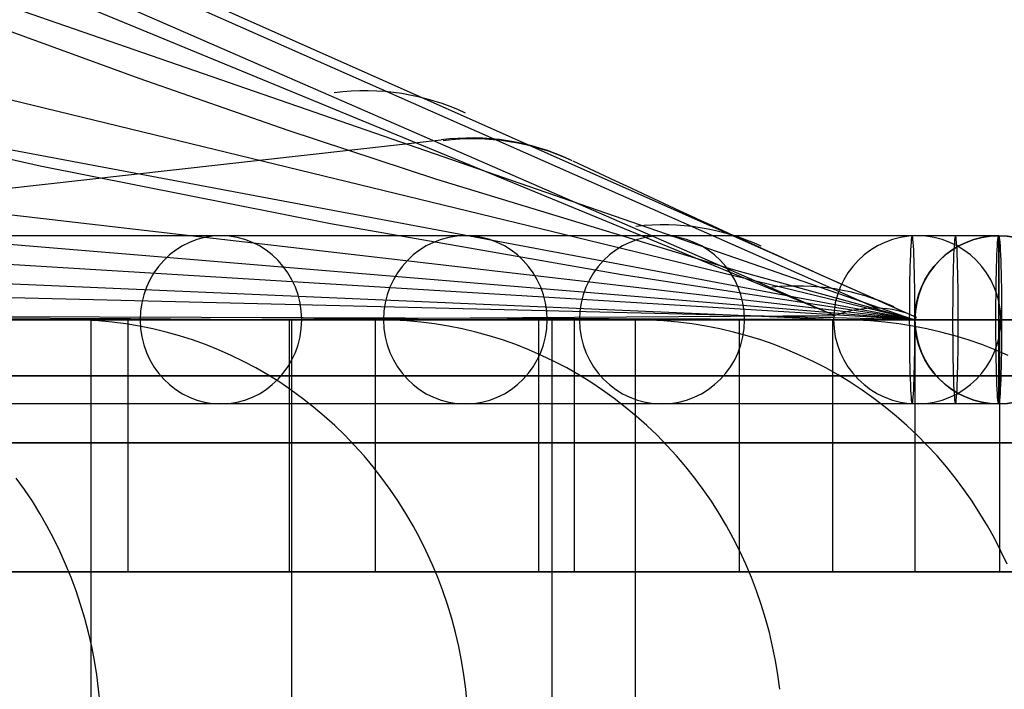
# Model space of a CAD drawing. Extents: x -3378 to 3007, y -425 to 173.
# Tile 162 of 256: x -1142 to -1107, y 76 to 100. Entities that reach past the tile are written whole.
import ezdxf

# ---------------------------------------------------------------- set-up
doc = ezdxf.new("R2010")
doc.units = 0
doc.layers.add('PREDEFINITO', color=7, linetype='CONTINUOUS')

msp = doc.modelspace()

# ---------------------------------------------------------------- linework, layer by layer
at = {"layer": 'PREDEFINITO'}
for p, q in [((-1112.584, 89.151, 3040.471), (-1191.143, 121.563, 2859.741)), ((-1109.727, 89.002, 2783.923), (-1195.374, 109.79, 2569.715)), ((-1109.732, 88.989, 2917.532), (-1159.087, 106.068, 2790.731)), ((-1149.166, 105.097, 2956.41), (-1112.584, 89.151, 3040.471)), ((-1146.588, 105.117, 2955.308), (-1111.082, 89.413, 3037.852)), ((-1141.583, 103.273, 2960.161), (-1109.683, 89.101, 3035.164)), ((-1141.583, 103.273, 2960.161), (-1109.683, 89.101, 3035.164)), ((-1137.433, 97.614, 2779.788), (-1142.785, 99.569, 2782.703)), ((-1109.724, 89.001, 2517.47), (-1188.583, 98.146, 2324.95)), ((-1132.109, 95.76, 2776.787), (-1137.433, 97.614, 2779.788)), ((-1109.725, 89.003, 2650.763), (-1151.314, 96.805, 2547.36)), ((-1140.976, 94.49, 2541.998), (-1151.314, 96.805, 2547.36)), ((-1109.723, 89.002, 2384.19), (-1226.75, 96.121, 2102.221)), ((-1126.803, 94.006, 2773.718), (-1132.109, 95.76, 2776.787)), ((-1169.461, 90.622, 3026.041), (-1126.653, 95.428, 3008.165)), ((-1130.605, 92.43, 2536.644), (-1140.976, 94.49, 2541.998)), ((-1116.208, 90.785, 2767.456), (-1126.803, 94.006, 2773.718)), ((-1109.722, 88.999, 2250.984), (-1264.786, 92.76, 1880.76)), ((-1120.19, 90.606, 2531.319), (-1130.605, 92.43, 2536.644)), ((-1112.455, 89.002, 2052.237), (-1179.759, 91.905, 2081.806)), ((-1106.728, 92.001, 3043.682), (-1109.822, 92.001, 3043.578)), ((-1106.728, 86.001, 3043.682), (-1106.728, 92.001, 3043.682)), ((-1106.728, 92.001, 3043.682), (-1106.721, 92.001, 2116)), ((-1106.728, 92.001, 3043.682), (-1106.728, 86.001, 3043.682)), ((-1109.723, 89, 2288.55), (-1142.827, 91.757, 2303.628)), ((-1109.726, 89, 2763.6), (-1116.208, 90.785, 2767.456)), ((-1109.724, 89.001, 2526.043), (-1120.19, 90.606, 2531.319)), ((-1109.721, 88.999, 2117.486), (-1305.266, 89.646, 1660.662)), ((-1159.074, 88.99, 3037.237), (-1134.906, 89.018, 3039.271)), ((-1138.479, 89.001, 1910.006), (-1148.093, 89.001, 1912.758)), ((-1139.868, 89.001, 1872.079), (-1143.655, 89.001, 1873.366)), ((-1138.108, 88.992, 1912.309), (-1142.683, 88.99, 1896.853)), ((-1139.377, 88.992, 1871.913), (-1139.868, 89.001, 1872.079)), ((-1138.888, 88.965, 1871.747), (-1139.377, 88.992, 1871.913)), ((-1139.167, 89.001, 1947.047), (-1139.167, 59.001, 1947.047)), ((-1129.432, 89.001, 1944.762), (-1139.167, 89.001, 1947.047)), ((-1133.869, 88.995, 1927.861), (-1138.108, 88.992, 1912.309)), ((-1137.842, 89.001, 1912.247), (-1137.842, 80.001, 1912.247)), ((-1134.906, 89.018, 3039.271), (-1112.584, 89.151, 3040.471)), ((-1129.966, 88.998, 1943.503), (-1133.869, 88.995, 1927.861)), ((-1128.865, 89.001, 1907.255), (-1132.71, 89.001, 1908.355)), ((-1132.068, 80.001, 1910.614), (-1132.068, 89.001, 1910.614)), ((-1131.991, 89.001, 1981.256), (-1131.991, 59.001, 1981.256)), ((-1122.159, 89.001, 1979.436), (-1131.991, 89.001, 1981.256)), ((-1126.404, 89.001, 1959.224), (-1129.966, 88.998, 1943.503)), ((-1129.002, 89.001, 1946.607), (-1129.002, 80.001, 1946.607)), ((-1128.367, 88.992, 1907.112), (-1128.865, 89.001, 1907.255)), ((-1127.87, 88.965, 1906.97), (-1128.367, 88.992, 1907.112)), ((-1123.182, 89.004, 1975.018), (-1126.404, 89.001, 1959.224)), ((-1119.696, 89.001, 1942.477), (-1123.59, 89.001, 1943.391)), ((-1120.301, 89.007, 1990.888), (-1123.182, 89.004, 1975.018)), ((-1123.156, 80.001, 1945.251), (-1123.156, 89.001, 1945.251)), ((-1122.694, 89.001, 2048.958), (-1122.694, 59.001, 2048.958)), ((-1112.735, 89.001, 2048.06), (-1122.694, 89.001, 2048.958)), ((-1121.892, 89.001, 1980.888), (-1121.892, 80.001, 1980.888)), ((-1117.765, 89.007, 2006.816), (-1120.301, 89.007, 1990.888)), ((-1119.721, 89.001, 2115), (-1119.721, 59.001, 2115)), ((-1119.721, 89.001, 2115), (-1119.721, 89.001, 2589.999)), ((-1119.721, 89.001, 3029.166), (-1119.721, 59.001, 3029.166)), ((-1119.721, 89.001, 2589.999), (-1119.721, 89.001, 3029.166)), ((-1119.721, 89.001, 2589.999), (-1119.721, 59.001, 2589.999)), ((-1109.721, 89.001, 2115), (-1119.721, 89.001, 2115)), ((-1109.721, 89.001, 2589.999), (-1119.721, 89.001, 2589.999)), ((-1109.721, 89.001, 3039.58), (-1119.721, 89.001, 3029.166)), ((-1119.721, 89.001, 2352.498), (-1119.721, 59.001, 2352.498)), ((-1119.721, 89.001, 2827.501), (-1119.721, 59.001, 2827.501)), ((-1109.721, 89.001, 2352.498), (-1119.721, 89.001, 2352.498)), ((-1119.192, 88.992, 1942.359), (-1119.696, 89.001, 1942.477)), ((-1118.689, 88.965, 1942.241), (-1119.192, 88.992, 1942.359)), ((-1115.594, 89.007, 2022.641), (-1117.765, 89.007, 2006.816)), ((-1112.325, 89.001, 1977.616), (-1116.258, 89.001, 1978.344)), ((-1115.989, 80.001, 1979.807), (-1115.989, 89.001, 1979.807)), ((-1113.762, 89.005, 2038.509), (-1115.594, 89.007, 2022.641)), ((-1112.271, 89.001, 2054.414), (-1113.762, 89.005, 2038.509)), ((-1112.672, 89.001, 2048.754), (-1112.672, 80.001, 2048.754)), ((-1111.816, 88.992, 1977.522), (-1112.325, 89.001, 1977.616)), ((-1111.121, 88.997, 2070.347), (-1112.271, 89.001, 2054.414)), ((-1111.308, 88.965, 1977.428), (-1111.816, 88.992, 1977.522)), ((-1110.314, 88.994, 2086.298), (-1111.121, 88.997, 2070.347)), ((-1109.848, 88.994, 2102.262), (-1110.314, 88.994, 2086.298)), ((-1106.829, 89.001, 3046.68), (-1109.923, 89.001, 3046.576)), ((-1109.724, 89.001, 2522.924), (-1109.848, 88.994, 2102.262)), ((-1109.728, 89.001, 3043.682), (-1109.721, 89.001, 2116)), ((-1103.728, 89.001, 3043.682), (-1109.728, 89.001, 3043.682)), ((-1109.683, 89.101, 3035.164), (-1109.725, 89.003, 2588.072)), ((-1109.725, 89.003, 2588.072), (-1109.724, 89.001, 2522.924)), ((-1106.628, 89.001, 3040.684), (-1109.721, 89.001, 3040.58)), ((-1109.721, 89.001, 2295.849), (-1109.721, 89.001, 2115)), ((-1109.721, 89.001, 2589.999), (-1109.721, 89.001, 2295.849)), ((-1109.721, 89.001, 3039.58), (-1109.721, 89.001, 2589.999)), ((-1109.721, 89.001, 2115), (-1109.721, 80.001, 2115)), ((-1109.721, 89.001, 3039.58), (-1109.721, 80.001, 3039.58)), ((-1109.721, 89.001, 2295.849), (-1109.721, 80.001, 2295.849)), ((-1109.721, 89.001, 2205.424), (-1109.721, 80.001, 2205.424)), ((-1109.721, 89.001, 2672.851), (-1109.721, 80.001, 2672.851)), ((-1106.829, 89.001, 3046.68), (-1106.628, 89.001, 3040.684)), ((-1102.774, 89.001, 2047.161), (-1106.758, 89.001, 2047.521)), ((-1106.695, 80.001, 2048.221), (-1106.695, 89.001, 2048.221)), ((-1138.399, 88.921, 1871.581), (-1138.888, 88.965, 1871.747)), ((-1137.913, 88.858, 1871.415), (-1138.399, 88.921, 1871.581)), ((-1137.428, 88.778, 1871.251), (-1137.913, 88.858, 1871.415)), ((-1136.947, 88.68, 1871.087), (-1137.428, 88.778, 1871.251)), ((-1136.469, 88.565, 1870.924), (-1136.947, 88.68, 1871.087)), ((-1127.374, 88.921, 1906.828), (-1127.87, 88.965, 1906.97)), ((-1126.88, 88.858, 1906.686), (-1127.374, 88.921, 1906.828)), ((-1126.388, 88.778, 1906.546), (-1126.88, 88.858, 1906.686)), ((-1125.899, 88.68, 1906.406), (-1126.388, 88.778, 1906.546)), ((-1125.413, 88.565, 1906.267), (-1125.899, 88.68, 1906.406)), ((-1118.186, 88.921, 1942.123), (-1118.689, 88.965, 1942.241)), ((-1117.686, 88.858, 1942.005), (-1118.186, 88.921, 1942.123)), ((-1117.188, 88.778, 1941.888), (-1117.686, 88.858, 1942.005)), ((-1116.693, 88.68, 1941.772), (-1117.188, 88.778, 1941.888)), ((-1116.201, 88.565, 1941.657), (-1116.693, 88.68, 1941.772)), ((-1110.8, 88.921, 1977.334), (-1111.308, 88.965, 1977.428)), ((-1110.295, 88.858, 1977.241), (-1110.8, 88.921, 1977.334)), ((-1109.792, 88.778, 1977.147), (-1110.295, 88.858, 1977.241)), ((-1109.292, 88.68, 1977.055), (-1109.792, 88.778, 1977.147)), ((-1108.795, 88.565, 1976.963), (-1109.292, 88.68, 1977.055)), ((-1135.995, 88.433, 1870.763), (-1136.469, 88.565, 1870.924)), ((-1135.526, 88.283, 1870.604), (-1135.995, 88.433, 1870.763)), ((-1124.932, 88.433, 1906.129), (-1125.413, 88.565, 1906.267)), ((-1124.456, 88.283, 1905.993), (-1124.932, 88.433, 1906.129)), ((-1115.714, 88.433, 1941.542), (-1116.201, 88.565, 1941.657)), ((-1115.232, 88.283, 1941.429), (-1115.714, 88.433, 1941.542)), ((-1108.303, 88.433, 1976.872), (-1108.795, 88.565, 1976.963)), ((-1107.816, 88.283, 1976.782), (-1108.303, 88.433, 1976.872)), ((-1135.061, 88.116, 1870.446), (-1135.526, 88.283, 1870.604)), ((-1134.603, 87.932, 1870.29), (-1135.061, 88.116, 1870.446)), ((-1123.984, 88.116, 1905.858), (-1124.456, 88.283, 1905.993)), ((-1123.519, 87.932, 1905.725), (-1123.984, 88.116, 1905.858)), ((-1114.754, 88.116, 1941.317), (-1115.232, 88.283, 1941.429)), ((-1114.283, 87.932, 1941.207), (-1114.754, 88.116, 1941.317)), ((-1107.334, 88.116, 1976.693), (-1107.816, 88.283, 1976.782)), ((-1106.858, 87.932, 1976.605), (-1107.334, 88.116, 1976.693)), ((-1134.151, 87.732, 1870.137), (-1134.603, 87.932, 1870.29)), ((-1133.706, 87.516, 1869.985), (-1134.151, 87.732, 1870.137)), ((-1123.06, 87.732, 1905.593), (-1123.519, 87.932, 1905.725)), ((-1122.608, 87.516, 1905.464), (-1123.06, 87.732, 1905.593)), ((-1113.818, 87.732, 1941.097), (-1114.283, 87.932, 1941.207)), ((-1113.36, 87.516, 1940.99), (-1113.818, 87.732, 1941.097)), ((-1106.388, 87.732, 1976.518), (-1106.858, 87.932, 1976.605)), ((-1133.268, 87.283, 1869.837), (-1133.706, 87.516, 1869.985)), ((-1132.837, 87.034, 1869.69), (-1133.268, 87.283, 1869.837)), ((-1122.163, 87.283, 1905.336), (-1122.608, 87.516, 1905.464)), ((-1121.726, 87.034, 1905.211), (-1122.163, 87.283, 1905.336)), ((-1112.91, 87.283, 1940.884), (-1113.36, 87.516, 1940.99)), ((-1112.467, 87.034, 1940.78), (-1112.91, 87.283, 1940.884)), ((-1132.416, 86.77, 1869.547), (-1132.837, 87.034, 1869.69)), ((-1121.298, 86.77, 1905.089), (-1121.726, 87.034, 1905.211)), ((-1112.034, 86.77, 1940.679), (-1112.467, 87.034, 1940.78)), ((-1109.721, 87.001, 2115), (-1109.721, 87.001, 2295.849)), ((-1109.721, 87.001, 2295.849), (-1109.721, 87.001, 3039.58)), ((-1132.003, 86.491, 1869.407), (-1132.416, 86.77, 1869.547)), ((-1120.879, 86.491, 1904.969), (-1121.298, 86.77, 1905.089)), ((-1111.609, 86.491, 1940.579), (-1112.034, 86.77, 1940.679)), ((-1131.599, 86.197, 1869.27), (-1132.003, 86.491, 1869.407)), ((-1131.206, 85.888, 1869.136), (-1131.599, 86.197, 1869.27)), ((-1120.469, 86.197, 1904.852), (-1120.879, 86.491, 1904.969)), ((-1120.069, 85.888, 1904.737), (-1120.469, 86.197, 1904.852)), ((-1111.194, 86.197, 1940.482), (-1111.609, 86.491, 1940.579)), ((-1110.79, 85.888, 1940.387), (-1111.194, 86.197, 1940.482)), ((-1130.822, 85.565, 1869.006), (-1131.206, 85.888, 1869.136)), ((-1119.68, 85.565, 1904.626), (-1120.069, 85.888, 1904.737)), ((-1110.396, 85.565, 1940.294), (-1110.79, 85.888, 1940.387)), ((-1106.728, 86.001, 3043.682), (-1109.822, 86.001, 3043.578)), ((-1106.728, 86.001, 3043.682), (-1106.721, 86.001, 2116)), ((-1130.45, 85.229, 1868.879), (-1130.822, 85.565, 1869.006)), ((-1119.302, 85.229, 1904.518), (-1119.68, 85.565, 1904.626)), ((-1110.012, 85.229, 1940.204), (-1110.396, 85.565, 1940.294)), ((-1130.088, 84.879, 1868.756), (-1130.45, 85.229, 1868.879)), ((-1118.935, 84.879, 1904.413), (-1119.302, 85.229, 1904.518)), ((-1109.641, 84.879, 1940.117), (-1110.012, 85.229, 1940.204)), ((-1129.739, 84.516, 1868.638), (-1130.088, 84.879, 1868.756)), ((-1118.58, 84.516, 1904.311), (-1118.935, 84.879, 1904.413)), ((-1109.281, 84.516, 1940.033), (-1109.641, 84.879, 1940.117)), ((-1129.401, 84.14, 1868.523), (-1129.739, 84.516, 1868.638)), ((-1118.237, 84.14, 1904.213), (-1118.58, 84.516, 1904.311)), ((-1108.934, 84.14, 1939.951), (-1109.281, 84.516, 1940.033)), ((-1129.076, 83.753, 1868.412), (-1129.401, 84.14, 1868.523)), ((-1117.907, 83.753, 1904.118), (-1118.237, 84.14, 1904.213)), ((-1108.6, 83.753, 1939.873), (-1108.934, 84.14, 1939.951)), ((-1128.764, 83.353, 1868.306), (-1129.076, 83.753, 1868.412)), ((-1117.59, 83.353, 1904.028), (-1117.907, 83.753, 1904.118)), ((-1108.279, 83.353, 1939.797), (-1108.6, 83.753, 1939.873)), ((-1141.532, 82.943, 1832.656), (-1141.826, 83.353, 1832.773)), ((-1128.465, 82.943, 1868.205), (-1128.764, 83.353, 1868.306)), ((-1117.286, 82.943, 1903.941), (-1117.59, 83.353, 1904.028)), ((-1107.972, 82.943, 1939.725), (-1108.279, 83.353, 1939.797)), ((-1141.252, 82.522, 1832.546), (-1141.532, 82.943, 1832.656)), ((-1128.179, 82.522, 1868.108), (-1128.465, 82.943, 1868.205)), ((-1116.996, 82.522, 1903.858), (-1117.286, 82.943, 1903.941)), ((-1107.678, 82.522, 1939.656), (-1107.972, 82.943, 1939.725)), ((-1140.985, 82.091, 1832.44), (-1141.252, 82.522, 1832.546)), ((-1127.908, 82.091, 1868.015), (-1128.179, 82.522, 1868.108)), ((-1116.721, 82.091, 1903.779), (-1116.996, 82.522, 1903.858)), ((-1107.399, 82.091, 1939.591), (-1107.678, 82.522, 1939.656)), ((-1140.733, 81.65, 1832.34), (-1140.985, 82.091, 1832.44)), ((-1127.651, 81.65, 1867.928), (-1127.908, 82.091, 1868.015)), ((-1116.459, 81.65, 1903.704), (-1116.721, 82.091, 1903.779)), ((-1107.134, 81.65, 1939.529), (-1107.399, 82.091, 1939.591)), ((-1140.494, 81.2, 1832.246), (-1140.733, 81.65, 1832.34)), ((-1127.408, 81.2, 1867.845), (-1127.651, 81.65, 1867.928)), ((-1116.213, 81.2, 1903.634), (-1116.459, 81.65, 1903.704)), ((-1106.885, 81.2, 1939.47), (-1107.134, 81.65, 1939.529)), ((-1140.271, 80.742, 1832.157), (-1140.494, 81.2, 1832.246)), ((-1127.18, 80.742, 1867.768), (-1127.408, 81.2, 1867.845)), ((-1115.982, 80.742, 1903.567), (-1116.213, 81.2, 1903.634)), ((-1106.651, 80.742, 1939.415), (-1106.885, 81.2, 1939.47)), ((-1140.062, 80.275, 1832.074), (-1140.271, 80.742, 1832.157)), ((-1126.967, 80.275, 1867.696), (-1127.18, 80.742, 1867.768)), ((-1115.766, 80.275, 1903.506), (-1115.982, 80.742, 1903.567)), ((-1106.432, 80.275, 1939.364), (-1106.651, 80.742, 1939.415)), ((-1139.868, 79.801, 1831.998), (-1140.062, 80.275, 1832.074)), ((-1126.77, 79.801, 1867.629), (-1126.967, 80.275, 1867.696)), ((-1115.565, 79.801, 1903.448), (-1115.766, 80.275, 1903.506)), ((-1137.842, 80.001, 1912.247), (-1132.068, 80.001, 1910.614)), ((-1129.002, 80.001, 1946.607), (-1123.156, 80.001, 1945.251)), ((-1121.892, 80.001, 1980.888), (-1115.989, 80.001, 1979.807)), ((-1112.672, 80.001, 2048.754), (-1106.695, 80.001, 2048.221)), ((-1109.721, 80.001, 2115), (-1103.721, 80.001, 2115)), ((-1109.721, 80.001, 2115), (-1109.721, 80.001, 2295.849)), ((-1109.721, 80.001, 3039.58), (-1103.721, 80.001, 3045.76)), ((-1109.721, 80.001, 2295.849), (-1109.721, 80.001, 3039.58)), ((-1109.721, 80.001, 2295.849), (-1103.721, 80.001, 2295.849)), ((-1109.721, 80.001, 2205.424), (-1103.721, 80.001, 2205.424)), ((-1109.721, 80.001, 2672.851), (-1103.721, 80.001, 2672.851)), ((-1106.721, 80.001, 2115), (-1106.721, 80.001, 2295.849)), ((-1106.721, 80.001, 2295.849), (-1106.721, 80.001, 3042.676)), ((-1139.689, 79.32, 1831.927), (-1139.868, 79.801, 1831.998)), ((-1126.588, 79.32, 1867.567), (-1126.77, 79.801, 1867.629)), ((-1115.381, 79.32, 1903.395), (-1115.565, 79.801, 1903.448)), ((-1139.527, 78.833, 1831.862), (-1139.689, 79.32, 1831.927)), ((-1126.422, 78.833, 1867.51), (-1126.588, 79.32, 1867.567)), ((-1115.212, 78.833, 1903.347), (-1115.381, 79.32, 1903.395)), ((-1139.379, 78.34, 1831.804), (-1139.527, 78.833, 1831.862)), ((-1126.272, 78.34, 1867.46), (-1126.422, 78.833, 1867.51)), ((-1115.06, 78.34, 1903.304), (-1115.212, 78.833, 1903.347)), ((-1139.248, 77.842, 1831.752), (-1139.379, 78.34, 1831.804)), ((-1126.139, 77.842, 1867.414), (-1126.272, 78.34, 1867.46)), ((-1114.924, 77.842, 1903.265), (-1115.06, 78.34, 1903.304)), ((-1139.133, 77.339, 1831.707), (-1139.248, 77.842, 1831.752)), ((-1126.021, 77.339, 1867.374), (-1126.139, 77.842, 1867.414)), ((-1114.805, 77.339, 1903.231), (-1114.924, 77.842, 1903.265)), ((-1139.034, 76.832, 1831.667), (-1139.133, 77.339, 1831.707)), ((-1125.921, 76.832, 1867.34), (-1126.021, 77.339, 1867.374)), ((-1114.703, 76.832, 1903.201), (-1114.805, 77.339, 1903.231)), ((-1138.951, 76.322, 1831.635), (-1139.034, 76.832, 1831.667)), ((-1125.836, 76.322, 1867.311), (-1125.921, 76.832, 1867.34)), ((-1114.617, 76.322, 1903.177), (-1114.703, 76.832, 1903.201)), ((-1138.885, 75.809, 1831.608), (-1138.951, 76.322, 1831.635)), ((-1125.769, 75.809, 1867.288), (-1125.836, 76.322, 1867.311)), ((-1114.549, 75.809, 1903.157), (-1114.617, 76.322, 1903.177)), ((-1138.835, 75.294, 1831.589), (-1138.885, 75.809, 1831.608)), ((-1125.718, 75.294, 1867.271), (-1125.769, 75.809, 1867.288))]:
    msp.add_line(p, q, dxfattribs=at)
at = {"layer": 'PREDEFINITO', "extrusion": (-0.270071, -1.05906e-07, -0.96284)}
msp.add_circle((-89.002, 1609.271, -1536.464), 3, dxfattribs=at)
at = {"layer": 'PREDEFINITO', "extrusion": (-0.224318, -8.79649e-08, -0.974516)}
msp.add_circle((-89.002, 1534.113, -1646.028), 3, dxfattribs=at)
at = {"layer": 'PREDEFINITO', "extrusion": (-0.178664, -7.00617e-08, -0.98391)}
msp.add_circle((-89.002, 1454.933, -1750.581), 3, dxfattribs=at)
at = {"layer": 'PREDEFINITO', "extrusion": (-0.088274, -3.46159e-08, -0.996096)}
msp.add_circle((-89.002, 1286.268, -1944.016), 3, dxfattribs=at)
at = {"layer": 'PREDEFINITO', "extrusion": (-0.999437, -3.91921e-07, -0.033558)}
for centre in [(-89.002, 3079.107, 1007.061), (-89.002, 3079.107, 1005.513)]:
    msp.add_circle(centre, 3, dxfattribs=at)
at = {"layer": 'PREDEFINITO', "extrusion": (-7.85225e-06, -3.07919e-12, 1)}
msp.add_circle((-1106.705, 89.001, 3043.691), 3, dxfattribs=at)
at = {"layer": 'PREDEFINITO', "extrusion": (3.97619e-06, 1.48344e-12, -1)}
msp.add_circle((1106.715, 89.001, -2579.845), 3, dxfattribs=at)
at = {"layer": 'PREDEFINITO', "extrusion": (1.00128e-07, 3.92642e-14, -1)}
msp.add_circle((1106.721, 89.001, -2116), 3, dxfattribs=at)
at = {"layer": 'PREDEFINITO', "extrusion": (0.999437, 3.91921e-07, 0.033558)}
msp.add_circle((89.002, 3079.107, -1003.965), 3, dxfattribs=at)
at = {"layer": 'PREDEFINITO', "extrusion": (0.387772, -0.17251, 0.905469)}
msp.add_arc((-379.529, 2239.114, 2260.746), 10, 358.766, 28.9463, dxfattribs=at)
at = {"layer": 'PREDEFINITO', "extrusion": (0.38758, -0.173902, 0.905284)}
msp.add_arc((-382.914, 2239, 2269.988), 10, 359.0812, 28.7827, dxfattribs=at)
at = {"layer": 'PREDEFINITO', "extrusion": (0.387576, -0.173928, 0.905281)}
msp.add_arc((-382.979, 2238.997, 2270.172), 10, 359.0875, 28.7793, dxfattribs=at)
at = {"layer": 'PREDEFINITO', "extrusion": (-0.51634, -0.720405, -0.463044)}
msp.add_arc((-1076.056, 2657.996, -880.941), 294.517, 65.48391, 68.27647, dxfattribs=at)
at = {"layer": 'PREDEFINITO', "extrusion": (0.387239, -0.176102, 0.905005)}
msp.add_arc((-388.254, 2238.736, 2287.034), 10, 359.6477, 28.4185, dxfattribs=at)
at = {"layer": 'PREDEFINITO', "extrusion": (3.92142e-07, -1, 1.16042e-15)}
msp.add_arc((-1084.721, 2296, -92.002), 747.999, 91.923078, 180.000014, dxfattribs=at)
at = {"layer": 'PREDEFINITO', "extrusion": (-3.92142e-07, 1, -1.22486e-15)}
msp.add_arc((1854.72, 2116, 92.002), 747.999, 179.999975, 268.076932, dxfattribs=at)
at = {"layer": 'PREDEFINITO', "extrusion": (0.387027, -0.177272, 0.904867)}
msp.add_arc((-391.098, 2238.522, 2299.104), 10, 0.0255, 28.101, dxfattribs=at)
at = {"layer": 'PREDEFINITO', "extrusion": (0.856822, -0.210909, 0.470504)}
msp.add_arc((-194.388, 3196.582, 458.463), 15.732, 355.0329, 17.1974, dxfattribs=at)
at = {"layer": 'PREDEFINITO', "extrusion": (7.44517e-15, -1, -5.40148e-16)}
msp.add_arc((-1854.721, 2115, -89.001), 755, 271.138407, 359.999998, dxfattribs=at)
at = {"layer": 'PREDEFINITO', "extrusion": (6.85319e-15, -1, 8.30879e-16)}
msp.add_arc((-1084.72, 2295, -89.001), 755, 91.138411, 179.999994, dxfattribs=at)
at = {"layer": 'PREDEFINITO', "extrusion": (6.73398e-15, -1, 7.02882e-16)}
msp.add_arc((-1854.721, 2115, -89.001), 751, 271.449718, 359.999998, dxfattribs=at)
at = {"layer": 'PREDEFINITO', "extrusion": (6.98072e-15, -1, 7.65164e-16)}
msp.add_arc((-1084.721, 2295, -89.001), 751, 91.449717, 179.999999, dxfattribs=at)
at = {"layer": 'PREDEFINITO', "extrusion": (3.92142e-07, -1, 1.50829e-15)}
msp.add_arc((-1084.721, 2296, -89.002), 750.999, 91.923078, 180.000014, dxfattribs=at)
at = {"layer": 'PREDEFINITO', "extrusion": (3.92142e-07, -1, 5.15596e-17)}
msp.add_arc((-1084.721, 2296, -89.002), 744.999, 91.923078, 180.000014, dxfattribs=at)
at = {"layer": 'PREDEFINITO', "extrusion": (-3.92142e-07, 1, -5.6789e-16)}
msp.add_arc((1854.72, 2116, 89.002), 744.999, 179.999975, 268.076932, dxfattribs=at)
at = {"layer": 'PREDEFINITO', "extrusion": (-7.62587e-15, 1, -5.65548e-16)}
msp.add_arc((1854.721, 2115, 89.001), 744.999, 180.000002, 268.076906, dxfattribs=at)
at = {"layer": 'PREDEFINITO', "extrusion": (-7.11299e-15, 1, 1.59984e-16)}
msp.add_arc((1084.721, 2295, 89.001), 744.999, 360, 88.076908, dxfattribs=at)
at = {"layer": 'PREDEFINITO', "extrusion": (-3.92142e-07, 1, 3.24292e-16)}
msp.add_arc((1854.72, 2116, 89.002), 750.999, 179.999975, 268.076932, dxfattribs=at)
at = {"layer": 'PREDEFINITO', "extrusion": (6.30118e-15, -1, 9.79745e-16)}
msp.add_arc((-1854.72, 2115, -89.001), 735, 272.729396, 0.000003, dxfattribs=at)
at = {"layer": 'PREDEFINITO', "extrusion": (7.70016e-15, -1, -3.92844e-16)}
msp.add_arc((-1084.721, 2295, -89.001), 735, 92.729402, 179.999996, dxfattribs=at)
at = {"layer": 'PREDEFINITO', "extrusion": (-0.505096, -0.835136, 0.217776)}
msp.add_arc((15872.849, -4433.315, 918.369), 17992.674, 159.8255925, 160.5538188, dxfattribs=at)
at = {"layer": 'PREDEFINITO', "extrusion": (7.52844e-15, -1, -6.77441e-16)}
msp.add_arc((-1854.721, 2115, -87.001), 751, 271.449718, 359.999998, dxfattribs=at)
at = {"layer": 'PREDEFINITO', "extrusion": (6.95593e-15, -1, -1.1924e-16)}
msp.add_arc((-1084.721, 2295, -87.001), 751, 91.449718, 179.999999, dxfattribs=at)
at = {"layer": 'PREDEFINITO', "extrusion": (7.34002e-15, -1, -6.08548e-16)}
msp.add_arc((-1854.721, 2115, -87.001), 744.999, 271.923096, 359.999997, dxfattribs=at)
at = {"layer": 'PREDEFINITO', "extrusion": (7.84246e-15, -1, -6.74519e-16)}
msp.add_arc((-1084.721, 2295, -87.001), 744.999, 91.923094, 180, dxfattribs=at)
at = {"layer": 'PREDEFINITO', "extrusion": (3.92142e-07, -1, 1.8326e-15)}
msp.add_arc((-1084.721, 2296, -86.002), 747.999, 91.923078, 180.000014, dxfattribs=at)
at = {"layer": 'PREDEFINITO', "extrusion": (-3.92142e-07, 1, -5.20197e-16)}
msp.add_arc((1854.72, 2116, 86.002), 747.999, 179.999975, 268.076932, dxfattribs=at)
at = {"layer": 'PREDEFINITO', "extrusion": (7.56113e-15, -1, 9.24987e-17)}
msp.add_arc((-1854.721, 2115, -84.608), 765.607, 270.328796, 359.999998, dxfattribs=at)
at = {"layer": 'PREDEFINITO', "extrusion": (8.1482e-15, -1, 1.39893e-16)}
msp.add_arc((-1084.72, 2295, -84.608), 765.607, 90.328797, 179.999997, dxfattribs=at)
at = {"layer": 'PREDEFINITO', "extrusion": (7.77523e-15, -1, -6.15207e-16)}
msp.add_arc((-1854.721, 2115, -80.001), 751, 271.449718, 359.999998, dxfattribs=at)
at = {"layer": 'PREDEFINITO', "extrusion": (7.53666e-15, -1, -3.82597e-16)}
msp.add_arc((-1084.721, 2295, -80.001), 751, 91.449718, 179.999999, dxfattribs=at)
at = {"layer": 'PREDEFINITO', "extrusion": (8.02264e-15, -1, -1.09969e-15)}
msp.add_arc((-1854.721, 2115, -80.001), 748, 271.685444, 359.999998, dxfattribs=at)
at = {"layer": 'PREDEFINITO', "extrusion": (7.4759e-15, -1, -3.5973e-16)}
msp.add_arc((-1084.721, 2295, -80.001), 748, 91.685443, 179.999999, dxfattribs=at)
at = {"layer": 'PREDEFINITO', "extrusion": (7.10049e-15, -1, -7.58643e-16)}
msp.add_arc((-1854.721, 2115, -80.001), 744.999, 271.923096, 359.999997, dxfattribs=at)
at = {"layer": 'PREDEFINITO', "extrusion": (6.38133e-15, -1, 5.47516e-16)}
msp.add_arc((-1084.721, 2295, -80.001), 744.999, 91.923094, 180, dxfattribs=at)

doc.saveas('drawing.dxf')
